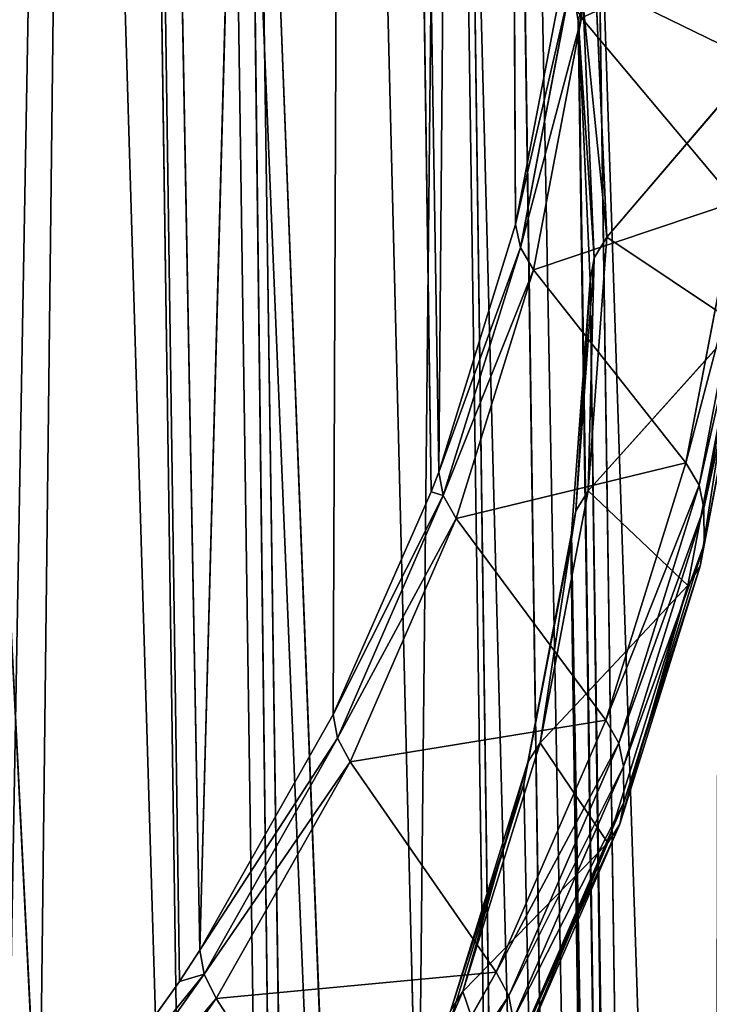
# Model space of a CAD drawing. Extents: x 0 to 4.1, y 0 to 10.7.
# Tile 155 of 256: x 3.642 to 3.937, y 4.627 to 5.048. Entities that reach past the tile are written whole.
import ezdxf

# ---------------------------------------------------------------- set-up
doc = ezdxf.new("R2010")
doc.units = 0
doc.header["$LTSCALE"] = 2.54
doc.layers.get('0').update_dxf_attribs({"linetype": 'CONTINUOUS'})

# ---------------------------------------------------------------- blocks, each defined once
blk = doc.blocks.new('FOURTY_KINKIET_I_PM_STL_4')
at = {"color": 0}
for p, q in [((1.76936, 2.61212, -1.69865), (1.68244, 8.62252, 4.31113)), ((1.76936, 2.61212, -1.69865), (1.68244, 8.62252, 4.31113)), ((1.91601, 2.41059, -1.49498), (1.82909, 8.421, 4.5148)), ((1.91601, 2.41059, -1.49498), (1.82909, 8.421, 4.5148)), ((1.82285, 7.75574, 5.18004), (1.80237, 5.2977, 3.14188)), ((1.82285, 7.75574, 5.18004), (1.80237, 5.2977, 3.14188)), ((1.82285, 7.75574, 5.18004), (1.83528, 5.40352, 3.03653)), ((1.82285, 7.75574, 5.18004), (1.83528, 5.40352, 3.03653)), ((1.70022, 5.09335, 3.34477), (1.76666, 7.53705, 5.39794)), ((1.70022, 5.09335, 3.34477), (1.76666, 7.53705, 5.39794)), ((1.75725, 5.19408, 3.24486), (1.76666, 7.53705, 5.39794)), ((1.75725, 5.19408, 3.24486), (1.76666, 7.53705, 5.39794)), ((1.76666, 7.53705, 5.39794), (1.79917, 5.28921, 3.15033)), ((1.76666, 7.53705, 5.39794), (1.79917, 5.28921, 3.15033)), ((1.76666, 7.53705, 5.39794), (1.80237, 5.2977, 3.14188)), ((1.76666, 7.53705, 5.39794), (1.80237, 5.2977, 3.14188)), ((1.65911, 7.32785, 5.60561), (1.63167, 4.99622, 3.44092)), ((1.65911, 7.32785, 5.60561), (1.63167, 4.99622, 3.44092)), ((1.70022, 5.09335, 3.34477), (1.65911, 7.32785, 5.60561)), ((1.70022, 5.09335, 3.34477), (1.65911, 7.32785, 5.60561)), ((1.69162, 5.08, 3.358), (1.65911, 7.32785, 5.60561)), ((1.69162, 5.08, 3.358), (1.65911, 7.32785, 5.60561)), ((1.89998, 1.30194, -0.38645), (1.81306, 7.31235, 5.62333)), ((1.89998, 1.30194, -0.38645), (1.81306, 7.31235, 5.62333)), ((1.7475, 1.10042, -0.18711), (1.66058, 7.11083, 5.82267)), ((1.7475, 1.10042, -0.18711), (1.66058, 7.11083, 5.82267)), ((1.76162, 2.3951, -1.48172), (1.57622, 6.0951, 1.86264)), ((1.76162, 2.3951, -1.48172), (1.57622, 6.0951, 1.86264)), ((1.76162, 2.3951, -1.48172), (1.65313, 6.00222, 1.95664)), ((1.76162, 2.3951, -1.48172), (1.65313, 6.00222, 1.95664)), ((1.71066, 5.91844, 2.04126), (1.76162, 2.3951, -1.48172)), ((1.71066, 5.91844, 2.04126), (1.76162, 2.3951, -1.48172)), ((1.76162, 2.3951, -1.48172), (1.71888, 5.90509, 2.05473)), ((1.76162, 2.3951, -1.48172), (1.71888, 5.90509, 2.05473)), ((1.86311, 2.18589, -1.27102), (1.71888, 5.90509, 2.05473)), ((1.86311, 2.18589, -1.27102), (1.71888, 5.90509, 2.05473)), ((1.86311, 2.18589, -1.27102), (1.773, 5.80437, 2.15625)), ((1.86311, 2.18589, -1.27102), (1.773, 5.80437, 2.15625)), ((1.81216, 5.70924, 2.25196), (1.86311, 2.18589, -1.27102)), ((1.81216, 5.70924, 2.25196), (1.86311, 2.18589, -1.27102)), ((1.86311, 2.18589, -1.27102), (1.81512, 5.70075, 2.26049)), ((1.86311, 2.18589, -1.27102), (1.81512, 5.70075, 2.26049)), ((1.91297, 1.96721, -1.05159), (1.81512, 5.70075, 2.26049)), ((1.91297, 1.96721, -1.05159), (1.81512, 5.70075, 2.26049)), ((1.91297, 1.96721, -1.05159), (1.84497, 5.59493, 2.36675)), ((1.91297, 1.96721, -1.05159), (1.84497, 5.59493, 2.36675)), ((1.86202, 5.49055, 2.47139), (1.84497, 5.59493, 2.36675)), ((1.86202, 5.49055, 2.47139), (1.84497, 5.59493, 2.36675)), ((1.85535, 5.50789, 2.93243), (1.83528, 5.40352, 3.03653)), ((1.85535, 5.50789, 2.93243), (1.83528, 5.40352, 3.03653)), ((1.86945, 5.5066, 2.4925), (1.87423, 5.39814, 2.60104)), ((1.86945, 5.5066, 2.4925), (1.87423, 5.39814, 2.60104)), ((1.85776, 5.50107, 2.92003), (1.83528, 5.40352, 3.03653)), ((1.85776, 5.50107, 2.92003), (1.83528, 5.40352, 3.03653)), ((1.85776, 5.50107, 2.92003), (1.83728, 5.39367, 3.02715)), ((1.85776, 5.50107, 2.92003), (1.83728, 5.39367, 3.02715)), ((1.86202, 5.49055, 2.47139), (1.86407, 5.49738, 2.48385)), ((1.86232, 5.48764, 2.4743), (1.86407, 5.49738, 2.48385)), ((1.86407, 5.49738, 2.48385), (1.86883, 5.38924, 2.59206)), ((1.86407, 5.49738, 2.48385), (1.86883, 5.38924, 2.59206)), ((1.84285, 5.38412, 3.01897), (1.86339, 5.49184, 2.91154)), ((1.84285, 5.38412, 3.01897), (1.86339, 5.49184, 2.91154)), ((1.86339, 5.49184, 2.91154), (1.92936, 5.41316, 2.84141)), ((1.86339, 5.49184, 2.91154), (1.92936, 5.41316, 2.84141)), ((1.86202, 5.49055, 2.47139), (1.91297, 1.96721, -1.05159)), ((1.86232, 5.48764, 2.4743), (1.86202, 5.49055, 2.47139)), ((1.86202, 5.49055, 2.47139), (1.91297, 1.96721, -1.05159)), ((1.91297, 1.96721, -1.05159), (1.86232, 5.48764, 2.4743)), ((1.86708, 5.37961, 2.58241), (1.86232, 5.48764, 2.4743)), ((1.91297, 1.96721, -1.05159), (1.86232, 5.48764, 2.4743)), ((1.86708, 5.37961, 2.58241), (1.86232, 5.48764, 2.4743)), ((1.9383, 5.47302, 2.67686), (1.87423, 5.39814, 2.60104)), ((1.9383, 5.47302, 2.67686), (1.87423, 5.39814, 2.60104)), ((1.92936, 5.41316, 2.84141), (1.90809, 5.30166, 2.95261)), ((1.92936, 5.41316, 2.84141), (1.90809, 5.30166, 2.95261)), ((1.83528, 5.40352, 3.03653), (1.80237, 5.2977, 3.14188)), ((1.83528, 5.40352, 3.03653), (1.80237, 5.2977, 3.14188)), ((1.83728, 5.39367, 3.02715), (1.83528, 5.40352, 3.03653)), ((1.83728, 5.39367, 3.02715), (1.83528, 5.40352, 3.03653)), ((1.91366, 5.29212, 2.94443), (1.93499, 5.40393, 2.83291)), ((1.91366, 5.29212, 2.94443), (1.93499, 5.40393, 2.83291)), ((1.87423, 5.39814, 2.60104), (1.86632, 5.28968, 2.7094)), ((1.87423, 5.39814, 2.60104), (1.86632, 5.28968, 2.7094)), ((1.86883, 5.38924, 2.59206), (1.87423, 5.39814, 2.60104)), ((1.86883, 5.38924, 2.59206), (1.87423, 5.39814, 2.60104)), ((1.83728, 5.39367, 3.02715), (1.80434, 5.28774, 3.13261)), ((1.83728, 5.39367, 3.02715), (1.80434, 5.28774, 3.13261)), ((1.84285, 5.38412, 3.01897), (1.83728, 5.39367, 3.02715)), ((1.84285, 5.38412, 3.01897), (1.83728, 5.39367, 3.02715)), ((1.91566, 5.28227, 2.93505), (1.93701, 5.3942, 2.82342)), ((1.91566, 5.28227, 2.93505), (1.93701, 5.3942, 2.82342)), ((1.86883, 5.38924, 2.59206), (1.86094, 5.28111, 2.7001)), ((1.86883, 5.38924, 2.59206), (1.86094, 5.28111, 2.7001)), ((1.86708, 5.37961, 2.58241), (1.86883, 5.38924, 2.59206)), ((1.86708, 5.37961, 2.58241), (1.86883, 5.38924, 2.59206)), ((1.80981, 5.27788, 3.12474), (1.84285, 5.38412, 3.01897)), ((1.80981, 5.27788, 3.12474), (1.84285, 5.38412, 3.01897)), ((1.90809, 5.30166, 2.95261), (1.84285, 5.38412, 3.01897)), ((1.90809, 5.30166, 2.95261), (1.84285, 5.38412, 3.01897)), ((1.8592, 5.27159, 2.69033), (1.86708, 5.37961, 2.58241)), ((1.8592, 5.27159, 2.69033), (1.86708, 5.37961, 2.58241)), ((1.91803, 1.85627, -0.94057), (1.86708, 5.37961, 2.58241)), ((1.91803, 1.85627, -0.94057), (1.86708, 5.37961, 2.58241)), ((1.93723, 5.37885, 2.80808), (1.91588, 5.26693, 2.91971)), ((1.93723, 5.37885, 2.80808), (1.91588, 5.26693, 2.91971)), ((1.91416, 5.25752, 2.90984), (1.93549, 5.36934, 2.79832)), ((1.91416, 5.25752, 2.90984), (1.93549, 5.36934, 2.79832)), ((1.93012, 5.36076, 2.78901), (1.86632, 5.28968, 2.7094)), ((1.93012, 5.36076, 2.78901), (1.86632, 5.28968, 2.7094)), ((1.90885, 5.24926, 2.90022), (1.93012, 5.36076, 2.78901)), ((1.90885, 5.24926, 2.90022), (1.93012, 5.36076, 2.78901)), ((1.90809, 5.30166, 2.95261), (1.8739, 5.19169, 3.0621)), ((1.90809, 5.30166, 2.95261), (1.8739, 5.19169, 3.0621)), ((1.90809, 5.30166, 2.95261), (1.91366, 5.29212, 2.94443)), ((1.90809, 5.30166, 2.95261), (1.91366, 5.29212, 2.94443)), ((1.80237, 5.2977, 3.14188), (1.79917, 5.28921, 3.15033)), ((1.80237, 5.2977, 3.14188), (1.79917, 5.28921, 3.15033)), ((1.80434, 5.28774, 3.13261), (1.80237, 5.2977, 3.14188)), ((1.80434, 5.28774, 3.13261), (1.80237, 5.2977, 3.14188)), ((1.86632, 5.28968, 2.7094), (1.84577, 5.18197, 2.81683)), ((1.86632, 5.28968, 2.7094), (1.84577, 5.18197, 2.81683)), ((1.86094, 5.28111, 2.7001), (1.86632, 5.28968, 2.7094)), ((1.86094, 5.28111, 2.7001), (1.86632, 5.28968, 2.7094)), ((1.87937, 5.18183, 3.05423), (1.91366, 5.29212, 2.94443)), ((1.87937, 5.18183, 3.05423), (1.91366, 5.29212, 2.94443)), ((1.91366, 5.29212, 2.94443), (1.91566, 5.28227, 2.93505)), ((1.91366, 5.29212, 2.94443), (1.91566, 5.28227, 2.93505)), ((1.79917, 5.28921, 3.15033), (1.75725, 5.19408, 3.24486)), ((1.79917, 5.28921, 3.15033), (1.75725, 5.19408, 3.24486)), ((1.75725, 5.19408, 3.24486), (1.80434, 5.28774, 3.13261)), ((1.75725, 5.19408, 3.24486), (1.80434, 5.28774, 3.13261)), ((1.80434, 5.28774, 3.13261), (1.75917, 5.18401, 3.23569)), ((1.80434, 5.28774, 3.13261), (1.75917, 5.18401, 3.23569)), ((1.79917, 5.28921, 3.15033), (1.80434, 5.28774, 3.13261)), ((1.79917, 5.28921, 3.15033), (1.80434, 5.28774, 3.13261)), ((1.80981, 5.27788, 3.12474), (1.80434, 5.28774, 3.13261)), ((1.80981, 5.27788, 3.12474), (1.80434, 5.28774, 3.13261)), ((1.86094, 5.28111, 2.7001), (1.84046, 5.17371, 2.80721)), ((1.86094, 5.28111, 2.7001), (1.84046, 5.17371, 2.80721)), ((1.85881, 5.26867, 2.69324), (1.86094, 5.28111, 2.7001)), ((1.8592, 5.27159, 2.69033), (1.86094, 5.28111, 2.7001)), ((1.88134, 5.17187, 3.04496), (1.91566, 5.28227, 2.93505)), ((1.88134, 5.17187, 3.04496), (1.91566, 5.28227, 2.93505)), ((1.91566, 5.28227, 2.93505), (1.91588, 5.26693, 2.91971)), ((1.91566, 5.28227, 2.93505), (1.91588, 5.26693, 2.91971)), ((1.76451, 5.17384, 3.22814), (1.80981, 5.27788, 3.12474)), ((1.76451, 5.17384, 3.22814), (1.80981, 5.27788, 3.12474)), ((1.8739, 5.19169, 3.0621), (1.80981, 5.27788, 3.12474)), ((1.8739, 5.19169, 3.0621), (1.80981, 5.27788, 3.12474)), ((1.83874, 5.1643, 2.79734), (1.85881, 5.26867, 2.69324)), ((1.83874, 5.1643, 2.79734), (1.85881, 5.26867, 2.69324)), ((1.85881, 5.26867, 2.69324), (1.84046, 5.17371, 2.80721)), ((1.85881, 5.26867, 2.69324), (1.84046, 5.17371, 2.80721)), ((1.85881, 5.26867, 2.69324), (1.8592, 5.27159, 2.69033)), ((1.85881, 5.26867, 2.69324), (1.90977, 1.74533, -0.82974)), ((1.85881, 5.26867, 2.69324), (1.90977, 1.74533, -0.82974)), ((1.85881, 5.26867, 2.69324), (1.91803, 1.85627, -0.94057)), ((1.85881, 5.26867, 2.69324), (1.91803, 1.85627, -0.94057)), ((1.8592, 5.27159, 2.69033), (1.91803, 1.85627, -0.94057)), ((1.8592, 5.27159, 2.69033), (1.91803, 1.85627, -0.94057)), ((1.91588, 5.26693, 2.91971), (1.88156, 5.15653, 3.02962)), ((1.91588, 5.26693, 2.91971), (1.88156, 5.15653, 3.02962)), ((1.91588, 5.26693, 2.91971), (1.91416, 5.25752, 2.90984)), ((1.91588, 5.26693, 2.91971), (1.91416, 5.25752, 2.90984)), ((1.87987, 5.14723, 3.01964), (1.91416, 5.25752, 2.90984)), ((1.87987, 5.14723, 3.01964), (1.91416, 5.25752, 2.90984)), ((1.91416, 5.25752, 2.90984), (1.90885, 5.24926, 2.90022)), ((1.91416, 5.25752, 2.90984), (1.90885, 5.24926, 2.90022)), ((1.90885, 5.24926, 2.90022), (1.84577, 5.18197, 2.81683)), ((1.90885, 5.24926, 2.90022), (1.84577, 5.18197, 2.81683)), ((1.87465, 5.13929, 3.0097), (1.90885, 5.24926, 2.90022)), ((1.87465, 5.13929, 3.0097), (1.90885, 5.24926, 2.90022)), ((1.75725, 5.19408, 3.24486), (1.70022, 5.09335, 3.34477)), ((1.75725, 5.19408, 3.24486), (1.70022, 5.09335, 3.34477)), ((1.75725, 5.19408, 3.24486), (1.75917, 5.18401, 3.23569)), ((1.75725, 5.19408, 3.24486), (1.75917, 5.18401, 3.23569)), ((1.8739, 5.19169, 3.0621), (1.827, 5.084, 3.16912)), ((1.8739, 5.19169, 3.0621), (1.827, 5.084, 3.16912)), ((1.8739, 5.19169, 3.0621), (1.87937, 5.18183, 3.05423)), ((1.8739, 5.19169, 3.0621), (1.87937, 5.18183, 3.05423)), ((1.75917, 5.18401, 3.23569), (1.70208, 5.08319, 3.3357)), ((1.75917, 5.18401, 3.23569), (1.70208, 5.08319, 3.3357)), ((1.76451, 5.17384, 3.22814), (1.75917, 5.18401, 3.23569)), ((1.76451, 5.17384, 3.22814), (1.75917, 5.18401, 3.23569)), ((1.84577, 5.18197, 2.81683), (1.81274, 5.07572, 2.92261)), ((1.84577, 5.18197, 2.81683), (1.81274, 5.07572, 2.92261)), ((1.83234, 5.07383, 3.16156), (1.87937, 5.18183, 3.05423)), ((1.83234, 5.07383, 3.16156), (1.87937, 5.18183, 3.05423)), ((1.84046, 5.17371, 2.80721), (1.84577, 5.18197, 2.81683)), ((1.84046, 5.17371, 2.80721), (1.84577, 5.18197, 2.81683)), ((1.87937, 5.18183, 3.05423), (1.88134, 5.17187, 3.04496)), ((1.87937, 5.18183, 3.05423), (1.88134, 5.17187, 3.04496)), ((1.70725, 5.07272, 3.32845), (1.76451, 5.17384, 3.22814)), ((1.70725, 5.07272, 3.32845), (1.76451, 5.17384, 3.22814)), ((1.827, 5.084, 3.16912), (1.76451, 5.17384, 3.22814)), ((1.827, 5.084, 3.16912), (1.76451, 5.17384, 3.22814)), ((1.84046, 5.17371, 2.80721), (1.80752, 5.06778, 2.91267)), ((1.84046, 5.17371, 2.80721), (1.80752, 5.06778, 2.91267)), ((1.83426, 5.06377, 3.1524), (1.88134, 5.17187, 3.04496)), ((1.83426, 5.06377, 3.1524), (1.88134, 5.17187, 3.04496)), ((1.83874, 5.1643, 2.79734), (1.84046, 5.17371, 2.80721)), ((1.83874, 5.1643, 2.79734), (1.84046, 5.17371, 2.80721)), ((1.88134, 5.17187, 3.04496), (1.88156, 5.15653, 3.02962)), ((1.88134, 5.17187, 3.04496), (1.88156, 5.15653, 3.02962)), ((1.80583, 5.05848, 2.90269), (1.83874, 5.1643, 2.79734)), ((1.80583, 5.05848, 2.90269), (1.83874, 5.1643, 2.79734)), ((1.83874, 5.1643, 2.79734), (1.90977, 1.74533, -0.82974)), ((1.83874, 5.1643, 2.79734), (1.90977, 1.74533, -0.82974)), ((1.88156, 5.15653, 3.02962), (1.83448, 5.04843, 3.13706)), ((1.88156, 5.15653, 3.02962), (1.83448, 5.04843, 3.13706)), ((1.88156, 5.15653, 3.02962), (1.87987, 5.14723, 3.01964)), ((1.88156, 5.15653, 3.02962), (1.87987, 5.14723, 3.01964)), ((1.83284, 5.03923, 3.12697), (1.87987, 5.14723, 3.01964)), ((1.83284, 5.03923, 3.12697), (1.87987, 5.14723, 3.01964)), ((1.87987, 5.14723, 3.01964), (1.87465, 5.13929, 3.0097)), ((1.87987, 5.14723, 3.01964), (1.87465, 5.13929, 3.0097)), ((1.87465, 5.13929, 3.0097), (1.81274, 5.07572, 2.92261)), ((1.87465, 5.13929, 3.0097), (1.81274, 5.07572, 2.92261)), ((1.82776, 5.0316, 3.11672), (1.87465, 5.13929, 3.0097)), ((1.82776, 5.0316, 3.11672), (1.87465, 5.13929, 3.0097)), ((1.70022, 5.09335, 3.34477), (1.69162, 5.08, 3.358)), ((1.70022, 5.09335, 3.34477), (1.69162, 5.08, 3.358)), ((1.70022, 5.09335, 3.34477), (1.70208, 5.08319, 3.3357)), ((1.70022, 5.09335, 3.34477), (1.70208, 5.08319, 3.3357)), ((1.827, 5.084, 3.16912), (1.76773, 4.97933, 3.27295)), ((1.827, 5.084, 3.16912), (1.76773, 4.97933, 3.27295)), ((1.827, 5.084, 3.16912), (1.83234, 5.07383, 3.16156)), ((1.827, 5.084, 3.16912), (1.83234, 5.07383, 3.16156)), ((1.70208, 5.08319, 3.3357), (1.63167, 4.99622, 3.44092)), ((1.70208, 5.08319, 3.3357), (1.63167, 4.99622, 3.44092)), ((1.69162, 5.08, 3.358), (1.63167, 4.99622, 3.44092)), ((1.69162, 5.08, 3.358), (1.63167, 4.99622, 3.44092)), ((1.70208, 5.08319, 3.3357), (1.63346, 4.98596, 3.43195)), ((1.70208, 5.08319, 3.3357), (1.63346, 4.98596, 3.43195)), ((1.69162, 5.08, 3.358), (1.70208, 5.08319, 3.3357)), ((1.69162, 5.08, 3.358), (1.70208, 5.08319, 3.3357)), ((1.70725, 5.07272, 3.32845), (1.70208, 5.08319, 3.3357)), ((1.70725, 5.07272, 3.32845), (1.70208, 5.08319, 3.3357)), ((1.81274, 5.07572, 2.92261), (1.76743, 4.97169, 3.026)), ((1.81274, 5.07572, 2.92261), (1.76743, 4.97169, 3.026)), ((1.80752, 5.06778, 2.91267), (1.81274, 5.07572, 2.92261)), ((1.80752, 5.06778, 2.91267), (1.81274, 5.07572, 2.92261)), ((1.63842, 4.9752, 3.42498), (1.70725, 5.07272, 3.32845)), ((1.63842, 4.9752, 3.42498), (1.70725, 5.07272, 3.32845)), ((1.76773, 4.97933, 3.27295), (1.70725, 5.07272, 3.32845)), ((1.76773, 4.97933, 3.27295), (1.70725, 5.07272, 3.32845)), ((1.7729, 4.96886, 3.26569), (1.83234, 5.07383, 3.16156)), ((1.7729, 4.96886, 3.26569), (1.83234, 5.07383, 3.16156)), ((1.83234, 5.07383, 3.16156), (1.83426, 5.06377, 3.1524)), ((1.83234, 5.07383, 3.16156), (1.83426, 5.06377, 3.1524))]:
    blk.add_line(p, q, dxfattribs=at)
mesh = blk.add_polyface(dxfattribs=at)
corners = [(1.57865, 2.79406, -1.88337), (1.68244, 8.62252, 4.31113), (1.76936, 2.61212, -1.69865), (1.49173, 8.80447, 4.12641)]
mesh.append_faces([[corners[k] for k in face] for face in [(0, 1, 2), (1, 0, 3)]], dxfattribs={"vtx0": -1, "color": 0})
mesh = blk.add_polyface(dxfattribs=at)
corners = [(1.76936, 2.61212, -1.69865), (1.82909, 8.421, 4.5148), (1.91601, 2.41059, -1.49498), (1.68244, 8.62252, 4.31113)]
mesh.append_faces([[corners[k] for k in face] for face in [(0, 1, 2), (1, 0, 3)]], dxfattribs={"vtx0": -1, "color": 0})
mesh = blk.add_polyface(dxfattribs=at)
corners = [(1.91601, 2.41059, -1.49498), (1.92788, 8.20512, 4.73213), (2.0148, 2.19471, -1.27765), (1.82909, 8.421, 4.5148)]
mesh.append_faces([[corners[k] for k in face] for face in [(0, 1, 2), (1, 0, 3)]], dxfattribs={"vtx0": -1, "color": 0})
mesh = blk.add_polyface(dxfattribs=at)
corners = [(1.82285, 7.75574, 5.18004), (1.80237, 5.2977, 3.14188), (1.76666, 7.53705, 5.39794)]
mesh.append_faces([[corners[k] for k in face] for face in [(0, 1, 2)]], dxfattribs={"color": 0})
mesh = blk.add_polyface(dxfattribs=at)
corners = [(1.82285, 7.75574, 5.18004), (1.83528, 5.40352, 3.03653), (1.80237, 5.2977, 3.14188)]
mesh.append_faces([[corners[k] for k in face] for face in [(0, 1, 2)]], dxfattribs={"color": 0})
mesh = blk.add_polyface(dxfattribs=at)
corners = [(1.82285, 7.75574, 5.18004), (1.85535, 5.50789, 2.93243), (1.83528, 5.40352, 3.03653)]
mesh.append_faces([[corners[k] for k in face] for face in [(0, 1, 2)]], dxfattribs={"color": 0})
mesh = blk.add_polyface(dxfattribs=at)
corners = [(1.76666, 7.53705, 5.39794), (1.70022, 5.09335, 3.34477), (1.65911, 7.32785, 5.60561)]
mesh.append_faces([[corners[k] for k in face] for face in [(0, 1, 2)]], dxfattribs={"color": 0})
mesh = blk.add_polyface(dxfattribs=at)
corners = [(1.76666, 7.53705, 5.39794), (1.75725, 5.19408, 3.24486), (1.70022, 5.09335, 3.34477)]
mesh.append_faces([[corners[k] for k in face] for face in [(0, 1, 2)]], dxfattribs={"color": 0})
mesh = blk.add_polyface(dxfattribs=at)
corners = [(1.76666, 7.53705, 5.39794), (1.79917, 5.28921, 3.15033), (1.75725, 5.19408, 3.24486)]
mesh.append_faces([[corners[k] for k in face] for face in [(0, 1, 2)]], dxfattribs={"color": 0})
mesh = blk.add_polyface(dxfattribs=at)
corners = [(1.76666, 7.53705, 5.39794), (1.80237, 5.2977, 3.14188), (1.79917, 5.28921, 3.15033)]
mesh.append_faces([[corners[k] for k in face] for face in [(0, 1, 2)]], dxfattribs={"color": 0})
mesh = blk.add_polyface(dxfattribs=at)
corners = [(2.00501, 1.51782, -0.60083), (1.81306, 7.31235, 5.62333), (1.89998, 1.30194, -0.38645), (1.91809, 7.52823, 5.40895)]
mesh.append_faces([[corners[k] for k in face] for face in [(0, 1, 2), (1, 0, 3)]], dxfattribs={"vtx0": -1, "color": 0})
mesh = blk.add_polyface(dxfattribs=at)
corners = [(1.65911, 7.32785, 5.60561), (1.55206, 4.90334, 3.53266), (1.5033, 7.13415, 5.79707)]
mesh.append_faces([[corners[k] for k in face] for face in [(0, 1, 2)]], dxfattribs={"color": 0})
mesh = blk.add_polyface(dxfattribs=at)
corners = [(1.65911, 7.32785, 5.60561), (1.63167, 4.99622, 3.44092), (1.55206, 4.90334, 3.53266)]
mesh.append_faces([[corners[k] for k in face] for face in [(0, 1, 2)]], dxfattribs={"color": 0})
mesh = blk.add_polyface(dxfattribs=at)
corners = [(1.65911, 7.32785, 5.60561), (1.69162, 5.08, 3.358), (1.63167, 4.99622, 3.44092)]
mesh.append_faces([[corners[k] for k in face] for face in [(0, 1, 2)]], dxfattribs={"color": 0})
mesh = blk.add_polyface(dxfattribs=at)
corners = [(1.65911, 7.32785, 5.60561), (1.70022, 5.09335, 3.34477), (1.69162, 5.08, 3.358)]
mesh.append_faces([[corners[k] for k in face] for face in [(0, 1, 2)]], dxfattribs={"color": 0})
mesh = blk.add_polyface(dxfattribs=at)
corners = [(1.89998, 1.30194, -0.38645), (1.66058, 7.11083, 5.82267), (1.7475, 1.10042, -0.18711), (1.81306, 7.31235, 5.62333)]
mesh.append_faces([[corners[k] for k in face] for face in [(0, 1, 2), (1, 0, 3)]], dxfattribs={"vtx0": -1, "color": 0})
mesh = blk.add_polyface(dxfattribs=at)
corners = [(1.7475, 1.10042, -0.18711), (1.46461, 6.92888, 6.0018), (1.55153, 0.91847, -0.00797), (1.66058, 7.11083, 5.82267)]
mesh.append_faces([[corners[k] for k in face] for face in [(0, 1, 2), (1, 0, 3)]], dxfattribs={"vtx0": -1, "color": 0})
mesh = blk.add_polyface(dxfattribs=at)
corners = [(1.57622, 6.0951, 1.86264), (1.6114, 2.5888, -1.67761), (1.76162, 2.3951, -1.48172)]
mesh.append_faces([[corners[k] for k in face] for face in [(0, 1, 2)]], dxfattribs={"color": 0})
mesh = blk.add_polyface(dxfattribs=at)
corners = [(1.57622, 6.0951, 1.86264), (1.76162, 2.3951, -1.48172), (1.65313, 6.00222, 1.95664)]
mesh.append_faces([[corners[k] for k in face] for face in [(0, 1, 2)]], dxfattribs={"color": 0})
mesh = blk.add_polyface(dxfattribs=at)
corners = [(1.65313, 6.00222, 1.95664), (1.76162, 2.3951, -1.48172), (1.71066, 5.91844, 2.04126)]
mesh.append_faces([[corners[k] for k in face] for face in [(0, 1, 2)]], dxfattribs={"color": 0})
mesh = blk.add_polyface(dxfattribs=at)
corners = [(1.71066, 5.91844, 2.04126), (1.76162, 2.3951, -1.48172), (1.71888, 5.90509, 2.05473)]
mesh.append_faces([[corners[k] for k in face] for face in [(0, 1, 2)]], dxfattribs={"color": 0})
mesh = blk.add_polyface(dxfattribs=at)
corners = [(1.71888, 5.90509, 2.05473), (1.76162, 2.3951, -1.48172), (1.86311, 2.18589, -1.27102)]
mesh.append_faces([[corners[k] for k in face] for face in [(0, 1, 2)]], dxfattribs={"color": 0})
mesh = blk.add_polyface(dxfattribs=at)
corners = [(1.71888, 5.90509, 2.05473), (1.86311, 2.18589, -1.27102), (1.773, 5.80437, 2.15625)]
mesh.append_faces([[corners[k] for k in face] for face in [(0, 1, 2)]], dxfattribs={"color": 0})
mesh = blk.add_polyface(dxfattribs=at)
corners = [(1.773, 5.80437, 2.15625), (1.86311, 2.18589, -1.27102), (1.81216, 5.70924, 2.25196)]
mesh.append_faces([[corners[k] for k in face] for face in [(0, 1, 2)]], dxfattribs={"color": 0})
mesh = blk.add_polyface(dxfattribs=at)
corners = [(1.81216, 5.70924, 2.25196), (1.86311, 2.18589, -1.27102), (1.81512, 5.70075, 2.26049)]
mesh.append_faces([[corners[k] for k in face] for face in [(0, 1, 2)]], dxfattribs={"color": 0})
mesh = blk.add_polyface(dxfattribs=at)
corners = [(1.81512, 5.70075, 2.26049), (1.86311, 2.18589, -1.27102), (1.91297, 1.96721, -1.05159)]
mesh.append_faces([[corners[k] for k in face] for face in [(0, 1, 2)]], dxfattribs={"color": 0})
mesh = blk.add_polyface(dxfattribs=at)
corners = [(1.81512, 5.70075, 2.26049), (1.91297, 1.96721, -1.05159), (1.84497, 5.59493, 2.36675)]
mesh.append_faces([[corners[k] for k in face] for face in [(0, 1, 2)]], dxfattribs={"color": 0})
mesh = blk.add_polyface(dxfattribs=at)
corners = [(1.86339, 5.49184, 2.91154), (1.93755, 5.52542, 2.72925), (1.92936, 5.41316, 2.84141), (1.87131, 5.6003, 2.80318)]
mesh.append_faces([[corners[k] for k in face] for face in [(0, 1, 2), (1, 0, 3)]], dxfattribs={"vtx0": -1, "color": 0})
mesh = blk.add_polyface(dxfattribs=at)
corners = [(1.84497, 5.59493, 2.36675), (1.91297, 1.96721, -1.05159), (1.86202, 5.49055, 2.47139)]
mesh.append_faces([[corners[k] for k in face] for face in [(0, 1, 2)]], dxfattribs={"color": 0})
mesh = blk.add_polyface(dxfattribs=at)
corners = [(1.84497, 5.59493, 2.36675), (1.86202, 5.49055, 2.47139), (1.86407, 5.49738, 2.48385)]
mesh.append_faces([[corners[k] for k in face] for face in [(0, 1, 2)]], dxfattribs={"color": 0})
mesh = blk.add_polyface(dxfattribs=at)
corners = [(1.9383, 5.47302, 2.67686), (1.86945, 5.5066, 2.4925), (1.87423, 5.39814, 2.60104), (1.93336, 5.58529, 2.56451)]
mesh.append_faces([[corners[k] for k in face] for face in [(0, 1, 2), (1, 0, 3)]], dxfattribs={"vtx0": -1, "color": 0})
mesh = blk.add_polyface(dxfattribs=at)
corners = [(1.85535, 5.50789, 2.93243), (1.85776, 5.50107, 2.92003), (1.83528, 5.40352, 3.03653)]
mesh.append_faces([[corners[k] for k in face] for face in [(0, 1, 2)]], dxfattribs={"color": 0})
mesh = blk.add_polyface(dxfattribs=at)
corners = [(1.87423, 5.39814, 2.60104), (1.86407, 5.49738, 2.48385), (1.86883, 5.38924, 2.59206), (1.86945, 5.5066, 2.4925)]
mesh.append_faces([[corners[k] for k in face] for face in [(0, 1, 2), (1, 0, 3)]], dxfattribs={"vtx0": -1, "color": 0})
mesh = blk.add_polyface(dxfattribs=at)
corners = [(1.85776, 5.50107, 2.92003), (1.83728, 5.39367, 3.02715), (1.83528, 5.40352, 3.03653)]
mesh.append_faces([[corners[k] for k in face] for face in [(0, 1, 2)]], dxfattribs={"color": 0})
mesh = blk.add_polyface(dxfattribs=at)
corners = [(1.83728, 5.39367, 3.02715), (1.86339, 5.49184, 2.91154), (1.84285, 5.38412, 3.01897), (1.85776, 5.50107, 2.92003)]
mesh.append_faces([[corners[k] for k in face] for face in [(0, 1, 2), (1, 0, 3)]], dxfattribs={"vtx0": -1, "color": 0})
mesh = blk.add_polyface(dxfattribs=at)
corners = [(1.86883, 5.38924, 2.59206), (1.86232, 5.48764, 2.4743), (1.86708, 5.37961, 2.58241), (1.86407, 5.49738, 2.48385)]
mesh.append_faces([[corners[k] for k in face] for face in [(0, 1, 2), (1, 0, 3)]], dxfattribs={"vtx0": -1, "color": 0})
mesh = blk.add_polyface(dxfattribs=at)
corners = [(1.84285, 5.38412, 3.01897), (1.92936, 5.41316, 2.84141), (1.90809, 5.30166, 2.95261), (1.86339, 5.49184, 2.91154)]
mesh.append_faces([[corners[k] for k in face] for face in [(0, 1, 2), (1, 0, 3)]], dxfattribs={"vtx0": -1, "color": 0})
mesh = blk.add_polyface(dxfattribs=at)
corners = [(1.86202, 5.49055, 2.47139), (1.91297, 1.96721, -1.05159), (1.86232, 5.48764, 2.4743)]
mesh.append_faces([[corners[k] for k in face] for face in [(0, 1, 2)]], dxfattribs={"color": 0})
mesh = blk.add_polyface(dxfattribs=at)
corners = [(1.86708, 5.37961, 2.58241), (1.91297, 1.96721, -1.05159), (1.91803, 1.85627, -0.94057), (1.86232, 5.48764, 2.4743)]
mesh.append_faces([[corners[k] for k in face] for face in [(0, 1, 2), (1, 0, 3)]], dxfattribs={"vtx0": -1, "color": 0})
mesh = blk.add_polyface(dxfattribs=at)
corners = [(1.93012, 5.36076, 2.78901), (1.87423, 5.39814, 2.60104), (1.86632, 5.28968, 2.7094), (1.9383, 5.47302, 2.67686)]
mesh.append_faces([[corners[k] for k in face] for face in [(0, 1, 2), (1, 0, 3)]], dxfattribs={"vtx0": -1, "color": 0})
mesh = blk.add_polyface(dxfattribs=at)
corners = [(1.90809, 5.30166, 2.95261), (1.93499, 5.40393, 2.83291), (1.91366, 5.29212, 2.94443), (1.92936, 5.41316, 2.84141)]
mesh.append_faces([[corners[k] for k in face] for face in [(0, 1, 2), (1, 0, 3)]], dxfattribs={"vtx0": -1, "color": 0})
mesh = blk.add_polyface(dxfattribs=at)
corners = [(1.80237, 5.2977, 3.14188), (1.83728, 5.39367, 3.02715), (1.80434, 5.28774, 3.13261), (1.83528, 5.40352, 3.03653)]
mesh.append_faces([[corners[k] for k in face] for face in [(0, 1, 2), (1, 0, 3)]], dxfattribs={"vtx0": -1, "color": 0})
mesh = blk.add_polyface(dxfattribs=at)
corners = [(1.91366, 5.29212, 2.94443), (1.93701, 5.3942, 2.82342), (1.91566, 5.28227, 2.93505), (1.93499, 5.40393, 2.83291)]
mesh.append_faces([[corners[k] for k in face] for face in [(0, 1, 2), (1, 0, 3)]], dxfattribs={"vtx0": -1, "color": 0})
mesh = blk.add_polyface(dxfattribs=at)
corners = [(1.86632, 5.28968, 2.7094), (1.86883, 5.38924, 2.59206), (1.86094, 5.28111, 2.7001), (1.87423, 5.39814, 2.60104)]
mesh.append_faces([[corners[k] for k in face] for face in [(0, 1, 2), (1, 0, 3)]], dxfattribs={"vtx0": -1, "color": 0})
mesh = blk.add_polyface(dxfattribs=at)
corners = [(1.80434, 5.28774, 3.13261), (1.84285, 5.38412, 3.01897), (1.80981, 5.27788, 3.12474), (1.83728, 5.39367, 3.02715)]
mesh.append_faces([[corners[k] for k in face] for face in [(0, 1, 2), (1, 0, 3)]], dxfattribs={"vtx0": -1, "color": 0})
mesh = blk.add_polyface(dxfattribs=at)
corners = [(1.91566, 5.28227, 2.93505), (1.93723, 5.37885, 2.80808), (1.91588, 5.26693, 2.91971), (1.93701, 5.3942, 2.82342)]
mesh.append_faces([[corners[k] for k in face] for face in [(0, 1, 2), (1, 0, 3)]], dxfattribs={"vtx0": -1, "color": 0})
mesh = blk.add_polyface(dxfattribs=at)
corners = [(1.86094, 5.28111, 2.7001), (1.86708, 5.37961, 2.58241), (1.8592, 5.27159, 2.69033), (1.86883, 5.38924, 2.59206)]
mesh.append_faces([[corners[k] for k in face] for face in [(0, 1, 2), (1, 0, 3)]], dxfattribs={"vtx0": -1, "color": 0})
mesh = blk.add_polyface(dxfattribs=at)
corners = [(1.80981, 5.27788, 3.12474), (1.90809, 5.30166, 2.95261), (1.8739, 5.19169, 3.0621), (1.84285, 5.38412, 3.01897)]
mesh.append_faces([[corners[k] for k in face] for face in [(0, 1, 2), (1, 0, 3)]], dxfattribs={"vtx0": -1, "color": 0})
mesh = blk.add_polyface(dxfattribs=at)
corners = [(1.86708, 5.37961, 2.58241), (1.91803, 1.85627, -0.94057), (1.8592, 5.27159, 2.69033)]
mesh.append_faces([[corners[k] for k in face] for face in [(0, 1, 2)]], dxfattribs={"color": 0})
mesh = blk.add_polyface(dxfattribs=at)
corners = [(1.91588, 5.26693, 2.91971), (1.93549, 5.36934, 2.79832), (1.91416, 5.25752, 2.90984), (1.93723, 5.37885, 2.80808)]
mesh.append_faces([[corners[k] for k in face] for face in [(0, 1, 2), (1, 0, 3)]], dxfattribs={"vtx0": -1, "color": 0})
mesh = blk.add_polyface(dxfattribs=at)
corners = [(1.91416, 5.25752, 2.90984), (1.93012, 5.36076, 2.78901), (1.90885, 5.24926, 2.90022), (1.93549, 5.36934, 2.79832)]
mesh.append_faces([[corners[k] for k in face] for face in [(0, 1, 2), (1, 0, 3)]], dxfattribs={"vtx0": -1, "color": 0})
mesh = blk.add_polyface(dxfattribs=at)
corners = [(1.90885, 5.24926, 2.90022), (1.86632, 5.28968, 2.7094), (1.84577, 5.18197, 2.81683), (1.93012, 5.36076, 2.78901)]
mesh.append_faces([[corners[k] for k in face] for face in [(0, 1, 2), (1, 0, 3)]], dxfattribs={"vtx0": -1, "color": 0})
mesh = blk.add_polyface(dxfattribs=at)
corners = [(1.8739, 5.19169, 3.0621), (1.91366, 5.29212, 2.94443), (1.87937, 5.18183, 3.05423), (1.90809, 5.30166, 2.95261)]
mesh.append_faces([[corners[k] for k in face] for face in [(0, 1, 2), (1, 0, 3)]], dxfattribs={"vtx0": -1, "color": 0})
mesh = blk.add_polyface(dxfattribs=at)
corners = [(1.80237, 5.2977, 3.14188), (1.80434, 5.28774, 3.13261), (1.79917, 5.28921, 3.15033)]
mesh.append_faces([[corners[k] for k in face] for face in [(0, 1, 2)]], dxfattribs={"color": 0})
mesh = blk.add_polyface(dxfattribs=at)
corners = [(1.84577, 5.18197, 2.81683), (1.86094, 5.28111, 2.7001), (1.84046, 5.17371, 2.80721), (1.86632, 5.28968, 2.7094)]
mesh.append_faces([[corners[k] for k in face] for face in [(0, 1, 2), (1, 0, 3)]], dxfattribs={"vtx0": -1, "color": 0})
mesh = blk.add_polyface(dxfattribs=at)
corners = [(1.87937, 5.18183, 3.05423), (1.91566, 5.28227, 2.93505), (1.88134, 5.17187, 3.04496), (1.91366, 5.29212, 2.94443)]
mesh.append_faces([[corners[k] for k in face] for face in [(0, 1, 2), (1, 0, 3)]], dxfattribs={"vtx0": -1, "color": 0})
mesh = blk.add_polyface(dxfattribs=at)
corners = [(1.79917, 5.28921, 3.15033), (1.80434, 5.28774, 3.13261), (1.75725, 5.19408, 3.24486)]
mesh.append_faces([[corners[k] for k in face] for face in [(0, 1, 2)]], dxfattribs={"color": 0})
mesh = blk.add_polyface(dxfattribs=at)
corners = [(1.80434, 5.28774, 3.13261), (1.75917, 5.18401, 3.23569), (1.75725, 5.19408, 3.24486)]
mesh.append_faces([[corners[k] for k in face] for face in [(0, 1, 2)]], dxfattribs={"color": 0})
mesh = blk.add_polyface(dxfattribs=at)
corners = [(1.75917, 5.18401, 3.23569), (1.80981, 5.27788, 3.12474), (1.76451, 5.17384, 3.22814), (1.80434, 5.28774, 3.13261)]
mesh.append_faces([[corners[k] for k in face] for face in [(0, 1, 2), (1, 0, 3)]], dxfattribs={"vtx0": -1, "color": 0})
mesh = blk.add_polyface(dxfattribs=at)
corners = [(1.86094, 5.28111, 2.7001), (1.85881, 5.26867, 2.69324), (1.84046, 5.17371, 2.80721)]
mesh.append_faces([[corners[k] for k in face] for face in [(0, 1, 2)]], dxfattribs={"color": 0})
mesh = blk.add_polyface(dxfattribs=at)
corners = [(1.88134, 5.17187, 3.04496), (1.91588, 5.26693, 2.91971), (1.88156, 5.15653, 3.02962), (1.91566, 5.28227, 2.93505)]
mesh.append_faces([[corners[k] for k in face] for face in [(0, 1, 2), (1, 0, 3)]], dxfattribs={"vtx0": -1, "color": 0})
mesh = blk.add_polyface(dxfattribs=at)
corners = [(1.76451, 5.17384, 3.22814), (1.8739, 5.19169, 3.0621), (1.827, 5.084, 3.16912), (1.80981, 5.27788, 3.12474)]
mesh.append_faces([[corners[k] for k in face] for face in [(0, 1, 2), (1, 0, 3)]], dxfattribs={"vtx0": -1, "color": 0})
mesh = blk.add_polyface(dxfattribs=at)
corners = [(1.85881, 5.26867, 2.69324), (1.90977, 1.74533, -0.82974), (1.83874, 5.1643, 2.79734)]
mesh.append_faces([[corners[k] for k in face] for face in [(0, 1, 2)]], dxfattribs={"color": 0})
mesh = blk.add_polyface(dxfattribs=at)
corners = [(1.85881, 5.26867, 2.69324), (1.83874, 5.1643, 2.79734), (1.84046, 5.17371, 2.80721)]
mesh.append_faces([[corners[k] for k in face] for face in [(0, 1, 2)]], dxfattribs={"color": 0})
mesh = blk.add_polyface(dxfattribs=at)
corners = [(1.8592, 5.27159, 2.69033), (1.91803, 1.85627, -0.94057), (1.85881, 5.26867, 2.69324)]
mesh.append_faces([[corners[k] for k in face] for face in [(0, 1, 2)]], dxfattribs={"color": 0})
mesh = blk.add_polyface(dxfattribs=at)
corners = [(1.85881, 5.26867, 2.69324), (1.91803, 1.85627, -0.94057), (1.90977, 1.74533, -0.82974)]
mesh.append_faces([[corners[k] for k in face] for face in [(0, 1, 2)]], dxfattribs={"color": 0})
mesh = blk.add_polyface(dxfattribs=at)
corners = [(1.88156, 5.15653, 3.02962), (1.91416, 5.25752, 2.90984), (1.87987, 5.14723, 3.01964), (1.91588, 5.26693, 2.91971)]
mesh.append_faces([[corners[k] for k in face] for face in [(0, 1, 2), (1, 0, 3)]], dxfattribs={"vtx0": -1, "color": 0})
mesh = blk.add_polyface(dxfattribs=at)
corners = [(1.87987, 5.14723, 3.01964), (1.90885, 5.24926, 2.90022), (1.87465, 5.13929, 3.0097), (1.91416, 5.25752, 2.90984)]
mesh.append_faces([[corners[k] for k in face] for face in [(0, 1, 2), (1, 0, 3)]], dxfattribs={"vtx0": -1, "color": 0})
mesh = blk.add_polyface(dxfattribs=at)
corners = [(1.87465, 5.13929, 3.0097), (1.84577, 5.18197, 2.81683), (1.81274, 5.07572, 2.92261), (1.90885, 5.24926, 2.90022)]
mesh.append_faces([[corners[k] for k in face] for face in [(0, 1, 2), (1, 0, 3)]], dxfattribs={"vtx0": -1, "color": 0})
mesh = blk.add_polyface(dxfattribs=at)
corners = [(1.70022, 5.09335, 3.34477), (1.75917, 5.18401, 3.23569), (1.70208, 5.08319, 3.3357), (1.75725, 5.19408, 3.24486)]
mesh.append_faces([[corners[k] for k in face] for face in [(0, 1, 2), (1, 0, 3)]], dxfattribs={"vtx0": -1, "color": 0})
mesh = blk.add_polyface(dxfattribs=at)
corners = [(1.827, 5.084, 3.16912), (1.87937, 5.18183, 3.05423), (1.83234, 5.07383, 3.16156), (1.8739, 5.19169, 3.0621)]
mesh.append_faces([[corners[k] for k in face] for face in [(0, 1, 2), (1, 0, 3)]], dxfattribs={"vtx0": -1, "color": 0})
mesh = blk.add_polyface(dxfattribs=at)
corners = [(1.70208, 5.08319, 3.3357), (1.76451, 5.17384, 3.22814), (1.70725, 5.07272, 3.32845), (1.75917, 5.18401, 3.23569)]
mesh.append_faces([[corners[k] for k in face] for face in [(0, 1, 2), (1, 0, 3)]], dxfattribs={"vtx0": -1, "color": 0})
mesh = blk.add_polyface(dxfattribs=at)
corners = [(1.81274, 5.07572, 2.92261), (1.84046, 5.17371, 2.80721), (1.80752, 5.06778, 2.91267), (1.84577, 5.18197, 2.81683)]
mesh.append_faces([[corners[k] for k in face] for face in [(0, 1, 2), (1, 0, 3)]], dxfattribs={"vtx0": -1, "color": 0})
mesh = blk.add_polyface(dxfattribs=at)
corners = [(1.83234, 5.07383, 3.16156), (1.88134, 5.17187, 3.04496), (1.83426, 5.06377, 3.1524), (1.87937, 5.18183, 3.05423)]
mesh.append_faces([[corners[k] for k in face] for face in [(0, 1, 2), (1, 0, 3)]], dxfattribs={"vtx0": -1, "color": 0})
mesh = blk.add_polyface(dxfattribs=at)
corners = [(1.70725, 5.07272, 3.32845), (1.827, 5.084, 3.16912), (1.76773, 4.97933, 3.27295), (1.76451, 5.17384, 3.22814)]
mesh.append_faces([[corners[k] for k in face] for face in [(0, 1, 2), (1, 0, 3)]], dxfattribs={"vtx0": -1, "color": 0})
mesh = blk.add_polyface(dxfattribs=at)
corners = [(1.80752, 5.06778, 2.91267), (1.83874, 5.1643, 2.79734), (1.80583, 5.05848, 2.90269), (1.84046, 5.17371, 2.80721)]
mesh.append_faces([[corners[k] for k in face] for face in [(0, 1, 2), (1, 0, 3)]], dxfattribs={"vtx0": -1, "color": 0})
mesh = blk.add_polyface(dxfattribs=at)
corners = [(1.83426, 5.06377, 3.1524), (1.88156, 5.15653, 3.02962), (1.83448, 5.04843, 3.13706), (1.88134, 5.17187, 3.04496)]
mesh.append_faces([[corners[k] for k in face] for face in [(0, 1, 2), (1, 0, 3)]], dxfattribs={"vtx0": -1, "color": 0})
mesh = blk.add_polyface(dxfattribs=at)
corners = [(1.83874, 5.1643, 2.79734), (1.90977, 1.74533, -0.82974), (1.80583, 5.05848, 2.90269)]
mesh.append_faces([[corners[k] for k in face] for face in [(0, 1, 2)]], dxfattribs={"color": 0})
mesh = blk.add_polyface(dxfattribs=at)
corners = [(1.83448, 5.04843, 3.13706), (1.87987, 5.14723, 3.01964), (1.83284, 5.03923, 3.12697), (1.88156, 5.15653, 3.02962)]
mesh.append_faces([[corners[k] for k in face] for face in [(0, 1, 2), (1, 0, 3)]], dxfattribs={"vtx0": -1, "color": 0})
mesh = blk.add_polyface(dxfattribs=at)
corners = [(1.83284, 5.03923, 3.12697), (1.87465, 5.13929, 3.0097), (1.82776, 5.0316, 3.11672), (1.87987, 5.14723, 3.01964)]
mesh.append_faces([[corners[k] for k in face] for face in [(0, 1, 2), (1, 0, 3)]], dxfattribs={"vtx0": -1, "color": 0})
mesh = blk.add_polyface(dxfattribs=at)
corners = [(1.82776, 5.0316, 3.11672), (1.81274, 5.07572, 2.92261), (1.76743, 4.97169, 3.026), (1.87465, 5.13929, 3.0097)]
mesh.append_faces([[corners[k] for k in face] for face in [(0, 1, 2), (1, 0, 3)]], dxfattribs={"vtx0": -1, "color": 0})
mesh = blk.add_polyface(dxfattribs=at)
corners = [(1.70022, 5.09335, 3.34477), (1.70208, 5.08319, 3.3357), (1.69162, 5.08, 3.358)]
mesh.append_faces([[corners[k] for k in face] for face in [(0, 1, 2)]], dxfattribs={"color": 0})
mesh = blk.add_polyface(dxfattribs=at)
corners = [(1.76773, 4.97933, 3.27295), (1.83234, 5.07383, 3.16156), (1.7729, 4.96886, 3.26569), (1.827, 5.084, 3.16912)]
mesh.append_faces([[corners[k] for k in face] for face in [(0, 1, 2), (1, 0, 3)]], dxfattribs={"vtx0": -1, "color": 0})
mesh = blk.add_polyface(dxfattribs=at)
corners = [(1.70208, 5.08319, 3.3357), (1.63167, 4.99622, 3.44092), (1.69162, 5.08, 3.358)]
mesh.append_faces([[corners[k] for k in face] for face in [(0, 1, 2)]], dxfattribs={"color": 0})
mesh = blk.add_polyface(dxfattribs=at)
corners = [(1.70208, 5.08319, 3.3357), (1.63346, 4.98596, 3.43195), (1.63167, 4.99622, 3.44092)]
mesh.append_faces([[corners[k] for k in face] for face in [(0, 1, 2)]], dxfattribs={"color": 0})
mesh = blk.add_polyface(dxfattribs=at)
corners = [(1.63346, 4.98596, 3.43195), (1.70725, 5.07272, 3.32845), (1.63842, 4.9752, 3.42498), (1.70208, 5.08319, 3.3357)]
mesh.append_faces([[corners[k] for k in face] for face in [(0, 1, 2), (1, 0, 3)]], dxfattribs={"vtx0": -1, "color": 0})
mesh = blk.add_polyface(dxfattribs=at)
corners = [(1.76743, 4.97169, 3.026), (1.80752, 5.06778, 2.91267), (1.76235, 4.96405, 3.01576), (1.81274, 5.07572, 2.92261)]
mesh.append_faces([[corners[k] for k in face] for face in [(0, 1, 2), (1, 0, 3)]], dxfattribs={"vtx0": -1, "color": 0})
mesh = blk.add_polyface(dxfattribs=at)
corners = [(1.63842, 4.9752, 3.42498), (1.76773, 4.97933, 3.27295), (1.69649, 4.87839, 3.37287), (1.70725, 5.07272, 3.32845)]
mesh.append_faces([[corners[k] for k in face] for face in [(0, 1, 2), (1, 0, 3)]], dxfattribs={"vtx0": -1, "color": 0})
mesh = blk.add_polyface(dxfattribs=at)
corners = [(1.7729, 4.96886, 3.26569), (1.83426, 5.06377, 3.1524), (1.77476, 4.95869, 3.25662), (1.83234, 5.07383, 3.16156)]
mesh.append_faces([[corners[k] for k in face] for face in [(0, 1, 2), (1, 0, 3)]], dxfattribs={"vtx0": -1, "color": 0})

msp = doc.modelspace()

# ---------------------------------------------------------------- block references
at = {"color": 0}
msp.add_blockref('FOURTY_KINKIET_I_PM_STL_4', (2.01848, -0.4432, 5.67), dxfattribs=at)

doc.saveas('drawing.dxf')
